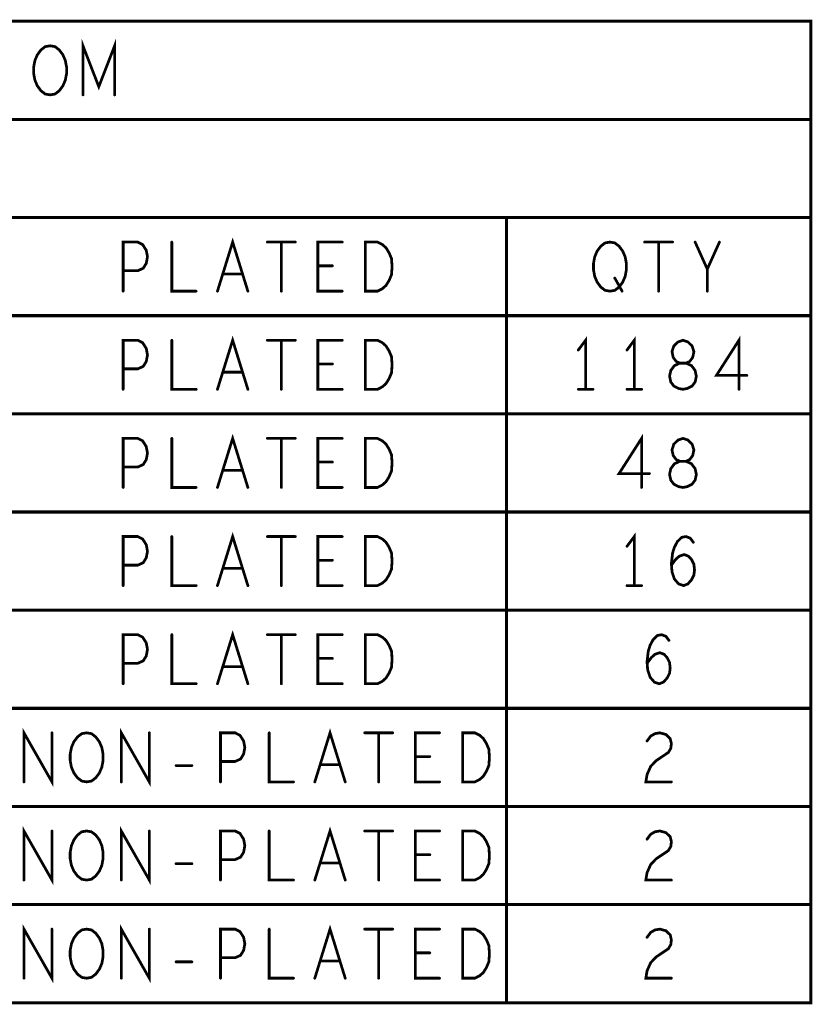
# Model space of a CAD drawing. Extents: x -1 to 10.1, y -2.5 to 8.
# Tile 19 of 38: x 4.3 to 6.3, y 5.5 to 8. Entities that reach past the tile are written whole.
import ezdxf

# ---------------------------------------------------------------- set-up
doc = ezdxf.new("R2010")
doc.units = 0
doc.layers.get('0').update_dxf_attribs({"color": 3, "linetype": 'CONTINUOUS'})

# ---------------------------------------------------------------- blocks, each defined once
blk = doc.blocks.new('PAD_R1')
at = {"const_width": 0.5}
blk.add_lwpolyline([(0.25, 0, 1), (-0.25, 0, 1)], format="xyb", close=True, dxfattribs=at)

msp = doc.modelspace()

# ---------------------------------------------------------------- linework, layer by layer
for points, const_width in [([(-0.451, 5.459), (-0.451, 7.959), (6.276, 7.959), (6.276, 5.459)], 0.008), ([(4.3385, 7.7715), (4.3261, 7.77358), (4.31525, 7.78191), (4.30595, 7.79442), (4.29975, 7.809), (4.29665, 7.82567), (4.29665, 7.84233), (4.29975, 7.859), (4.30595, 7.87358), (4.31525, 7.88608), (4.3261, 7.89442), (4.3385, 7.8965), (4.3509, 7.89442), (4.36175, 7.88608), (4.37105, 7.87358), (4.37725, 7.859), (4.38035, 7.84233), (4.38035, 7.82567), (4.37725, 7.809), (4.37105, 7.79442), (4.36175, 7.78191), (4.3509, 7.77358)], 0.007), ([(5.1414, 7.2715), (5.1414, 7.3965), (5.1724, 7.3965), (5.1848, 7.39025), (5.1941, 7.38192), (5.20185, 7.36942), (5.20805, 7.35483), (5.2096, 7.334), (5.20805, 7.31317), (5.20185, 7.29858), (5.1941, 7.28608), (5.1848, 7.27775), (5.1724, 7.2715)], 0.007), ([(5.7645, 7.2715), (5.7521, 7.27358), (5.74125, 7.28191), (5.73195, 7.29442), (5.72575, 7.309), (5.72265, 7.32567), (5.72265, 7.34233), (5.72575, 7.359), (5.73195, 7.37358), (5.74125, 7.38608), (5.7521, 7.39442), (5.7645, 7.3965), (5.7769, 7.39442), (5.78775, 7.38608), (5.79705, 7.37358), (5.80325, 7.359), (5.80635, 7.34233), (5.80635, 7.32567), (5.80325, 7.309), (5.79705, 7.29442), (5.78775, 7.28191), (5.7769, 7.27358)], 0.007), ([(5.1414, 7.0215), (5.1414, 7.1465), (5.1724, 7.1465), (5.1848, 7.14025), (5.1941, 7.13192), (5.20185, 7.11942), (5.20805, 7.10483), (5.2096, 7.084), (5.20805, 7.06317), (5.20185, 7.04858), (5.1941, 7.03608), (5.1848, 7.02775), (5.1724, 7.0215)], 0.007), ([(5.9505, 7.0215), (5.96135, 7.02358), (5.97375, 7.02983), (5.9815, 7.04025), (5.9846, 7.05483), (5.9815, 7.06941), (5.9722, 7.08192), (5.95825, 7.08817), (5.94275, 7.08817), (5.93345, 7.09233), (5.9257, 7.10275), (5.9226, 7.11733), (5.92725, 7.13192), (5.9381, 7.14233), (5.9505, 7.1465), (5.9629, 7.14233), (5.97375, 7.13192), (5.9784, 7.11733), (5.9753, 7.10275), (5.96755, 7.09233), (5.95825, 7.08817), (5.94275, 7.08817), (5.9288, 7.08192), (5.9195, 7.06941), (5.9164, 7.05483), (5.9195, 7.04025), (5.92725, 7.02983), (5.93965, 7.02358)], 0.007), ([(5.1414, 6.7715), (5.1414, 6.8965), (5.1724, 6.8965), (5.1848, 6.89025), (5.1941, 6.88192), (5.20185, 6.86942), (5.20805, 6.85483), (5.2096, 6.834), (5.20805, 6.81317), (5.20185, 6.79858), (5.1941, 6.78608), (5.1848, 6.77775), (5.1724, 6.7715)], 0.007), ([(5.9505, 6.7715), (5.96135, 6.77358), (5.97375, 6.77983), (5.9815, 6.79025), (5.9846, 6.80483), (5.9815, 6.81941), (5.9722, 6.83192), (5.95825, 6.83817), (5.94275, 6.83817), (5.93345, 6.84233), (5.9257, 6.85275), (5.9226, 6.86733), (5.92725, 6.88192), (5.9381, 6.89233), (5.9505, 6.8965), (5.9629, 6.89233), (5.97375, 6.88192), (5.9784, 6.86733), (5.9753, 6.85275), (5.96755, 6.84233), (5.95825, 6.83817), (5.94275, 6.83817), (5.9288, 6.83192), (5.9195, 6.81941), (5.9164, 6.80483), (5.9195, 6.79025), (5.92725, 6.77983), (5.93965, 6.77358)], 0.007), ([(5.1414, 6.5215), (5.1414, 6.6465), (5.1724, 6.6465), (5.1848, 6.64025), (5.1941, 6.63192), (5.20185, 6.61942), (5.20805, 6.60483), (5.2096, 6.584), (5.20805, 6.56317), (5.20185, 6.54858), (5.1941, 6.53608), (5.1848, 6.52775), (5.1724, 6.5215)], 0.007), ([(5.1414, 6.2715), (5.1414, 6.3965), (5.1724, 6.3965), (5.1848, 6.39025), (5.1941, 6.38192), (5.20185, 6.36942), (5.20805, 6.35483), (5.2096, 6.334), (5.20805, 6.31317), (5.20185, 6.29858), (5.1941, 6.28608), (5.1848, 6.27775), (5.1724, 6.2715)], 0.007), ([(4.4315, 6.0215), (4.4191, 6.02358), (4.40825, 6.03191), (4.39895, 6.04442), (4.39275, 6.059), (4.38965, 6.07567), (4.38965, 6.09233), (4.39275, 6.109), (4.39895, 6.12358), (4.40825, 6.13608), (4.4191, 6.14442), (4.4315, 6.1465), (4.4439, 6.14442), (4.45475, 6.13608), (4.46405, 6.12358), (4.47025, 6.109), (4.47335, 6.09233), (4.47335, 6.07567), (4.47025, 6.059), (4.46405, 6.04442), (4.45475, 6.03191), (4.4439, 6.02358)], 0.007), ([(5.3894, 6.0215), (5.3894, 6.1465), (5.4204, 6.1465), (5.4328, 6.14025), (5.4421, 6.13192), (5.44985, 6.11942), (5.45605, 6.10483), (5.4576, 6.084), (5.45605, 6.06317), (5.44985, 6.04858), (5.4421, 6.03608), (5.4328, 6.02775), (5.4204, 6.0215)], 0.007), ([(4.4315, 5.7715), (4.4191, 5.77358), (4.40825, 5.78191), (4.39895, 5.79442), (4.39275, 5.809), (4.38965, 5.82567), (4.38965, 5.84233), (4.39275, 5.859), (4.39895, 5.87358), (4.40825, 5.88608), (4.4191, 5.89442), (4.4315, 5.8965), (4.4439, 5.89442), (4.45475, 5.88608), (4.46405, 5.87358), (4.47025, 5.859), (4.47335, 5.84233), (4.47335, 5.82567), (4.47025, 5.809), (4.46405, 5.79442), (4.45475, 5.78191), (4.4439, 5.77358)], 0.007), ([(5.3894, 5.7715), (5.3894, 5.8965), (5.4204, 5.8965), (5.4328, 5.89025), (5.4421, 5.88192), (5.44985, 5.86942), (5.45605, 5.85483), (5.4576, 5.834), (5.45605, 5.81317), (5.44985, 5.79858), (5.4421, 5.78608), (5.4328, 5.77775), (5.4204, 5.7715)], 0.007), ([(4.4315, 5.5215), (4.4191, 5.52358), (4.40825, 5.53191), (4.39895, 5.54442), (4.39275, 5.559), (4.38965, 5.57567), (4.38965, 5.59233), (4.39275, 5.609), (4.39895, 5.62358), (4.40825, 5.63608), (4.4191, 5.64442), (4.4315, 5.6465), (4.4439, 5.64442), (4.45475, 5.63608), (4.46405, 5.62358), (4.47025, 5.609), (4.47335, 5.59233), (4.47335, 5.57567), (4.47025, 5.559), (4.46405, 5.54442), (4.45475, 5.53191), (4.4439, 5.52358)], 0.007), ([(5.3894, 5.5215), (5.3894, 5.6465), (5.4204, 5.6465), (5.4328, 5.64025), (5.4421, 5.63192), (5.44985, 5.61942), (5.45605, 5.60483), (5.4576, 5.584), (5.45605, 5.56317), (5.44985, 5.54858), (5.4421, 5.53608), (5.4328, 5.52775), (5.4204, 5.5215)], 0.007)]:
    msp.add_lwpolyline(points, close=True, dxfattribs=dict(const_width=const_width))
for points, const_width in [([(4.4222, 7.7715), (4.4222, 7.8965), (4.4625, 7.79233), (4.5028, 7.8965), (4.5028, 7.7715)], 0.007), ([(-0.451, 7.709), (6.276, 7.709)], 0.008), ([(-0.451, 7.459), (6.276, 7.459)], 0.008), ([(5.501, 7.459), (5.501, 5.459)], 0.008), ([(4.5245, 7.2715), (4.5245, 7.3965), (4.5617, 7.3965), (4.5741, 7.39025), (4.5834, 7.37567), (4.5865, 7.359), (4.5834, 7.34233), (4.57565, 7.32983), (4.5617, 7.32358), (4.5245, 7.32358)], 0.007), ([(4.6485, 7.3965), (4.6485, 7.2715), (4.7105, 7.2715)], 0.007), ([(4.76475, 7.2715), (4.8035, 7.3965), (4.84225, 7.2715)], 0.007), ([(4.89185, 7.3965), (4.96315, 7.3965)], 0.007), ([(4.9275, 7.3965), (4.9275, 7.2715)], 0.007), ([(5.0825, 7.2715), (5.0205, 7.2715), (5.0205, 7.3965), (5.0825, 7.3965)], 0.007), ([(5.85285, 7.3965), (5.92415, 7.3965)], 0.007), ([(5.8885, 7.3965), (5.8885, 7.2715)], 0.007), ([(6.0125, 7.2715), (6.0125, 7.32775), (5.9815, 7.3965)], 0.007), ([(6.0435, 7.3965), (6.0125, 7.32775)], 0.007), ([(5.0577, 7.33608), (5.0205, 7.33608)], 0.007), ([(4.8283, 7.31525), (4.7787, 7.31525)], 0.007), ([(5.7769, 7.30483), (5.7955, 7.2715)], 0.007), ([(-0.451, 7.209), (6.276, 7.209)], 0.008), ([(4.5245, 7.0215), (4.5245, 7.1465), (4.5617, 7.1465), (4.5741, 7.14025), (4.5834, 7.12567), (4.5865, 7.109), (4.5834, 7.09233), (4.57565, 7.07983), (4.5617, 7.07358), (4.5245, 7.07358)], 0.007), ([(4.6485, 7.1465), (4.6485, 7.0215), (4.7105, 7.0215)], 0.007), ([(4.76475, 7.0215), (4.8035, 7.1465), (4.84225, 7.0215)], 0.007), ([(4.89185, 7.1465), (4.96315, 7.1465)], 0.007), ([(4.9275, 7.1465), (4.9275, 7.0215)], 0.007), ([(5.0825, 7.0215), (5.0205, 7.0215), (5.0205, 7.1465), (5.0825, 7.1465)], 0.007), ([(5.7025, 7.0215), (5.7025, 7.1465), (5.6839, 7.1215)], 0.007), ([(5.8265, 7.0215), (5.8265, 7.1465), (5.8079, 7.1215)], 0.007), ([(6.0931, 7.0215), (6.0931, 7.1465), (6.03575, 7.05692), (6.11325, 7.05692)], 0.007), ([(5.0577, 7.08608), (5.0205, 7.08608)], 0.007), ([(4.8283, 7.06525), (4.7787, 7.06525)], 0.007), ([(5.6839, 7.0215), (5.7211, 7.0215)], 0.007), ([(5.8079, 7.0215), (5.8451, 7.0215)], 0.007), ([(-0.451, 6.959), (6.276, 6.959)], 0.008), ([(4.5245, 6.7715), (4.5245, 6.8965), (4.5617, 6.8965), (4.5741, 6.89025), (4.5834, 6.87567), (4.5865, 6.859), (4.5834, 6.84233), (4.57565, 6.82983), (4.5617, 6.82358), (4.5245, 6.82358)], 0.007), ([(4.6485, 6.8965), (4.6485, 6.7715), (4.7105, 6.7715)], 0.007), ([(4.76475, 6.7715), (4.8035, 6.8965), (4.84225, 6.7715)], 0.007), ([(4.89185, 6.8965), (4.96315, 6.8965)], 0.007), ([(4.9275, 6.8965), (4.9275, 6.7715)], 0.007), ([(5.0825, 6.7715), (5.0205, 6.7715), (5.0205, 6.8965), (5.0825, 6.8965)], 0.007), ([(5.8451, 6.7715), (5.8451, 6.8965), (5.78775, 6.80692), (5.86525, 6.80692)], 0.007), ([(5.0577, 6.83608), (5.0205, 6.83608)], 0.007), ([(4.8283, 6.81525), (4.7787, 6.81525)], 0.007), ([(-0.451, 6.709), (6.276, 6.709)], 0.008), ([(4.5245, 6.5215), (4.5245, 6.6465), (4.5617, 6.6465), (4.5741, 6.64025), (4.5834, 6.62567), (4.5865, 6.609), (4.5834, 6.59233), (4.57565, 6.57983), (4.5617, 6.57358), (4.5245, 6.57358)], 0.007), ([(4.6485, 6.6465), (4.6485, 6.5215), (4.7105, 6.5215)], 0.007), ([(4.76475, 6.5215), (4.8035, 6.6465), (4.84225, 6.5215)], 0.007), ([(4.89185, 6.6465), (4.96315, 6.6465)], 0.007), ([(4.9275, 6.6465), (4.9275, 6.5215)], 0.007), ([(5.0825, 6.5215), (5.0205, 6.5215), (5.0205, 6.6465), (5.0825, 6.6465)], 0.007), ([(5.8265, 6.5215), (5.8265, 6.6465), (5.8079, 6.6215)], 0.007), ([(5.92105, 6.57358), (5.9319, 6.58817), (5.9412, 6.5965), (5.9536, 6.60066), (5.96445, 6.5965), (5.9722, 6.58817), (5.9784, 6.57567), (5.97995, 6.56108), (5.9784, 6.54858), (5.9722, 6.53608), (5.9629, 6.52567), (5.95205, 6.5215), (5.93965, 6.52567), (5.9288, 6.53816), (5.9226, 6.55692), (5.92105, 6.57775), (5.92415, 6.60483), (5.9288, 6.61942), (5.93655, 6.634), (5.9474, 6.64442), (5.95825, 6.6465), (5.9691, 6.64233), (5.97685, 6.63192)], 0.007), ([(5.0577, 6.58608), (5.0205, 6.58608)], 0.007), ([(4.8283, 6.56525), (4.7787, 6.56525)], 0.007), ([(5.8079, 6.5215), (5.8451, 6.5215)], 0.007), ([(-0.451, 6.459), (6.276, 6.459)], 0.008), ([(4.5245, 6.2715), (4.5245, 6.3965), (4.5617, 6.3965), (4.5741, 6.39025), (4.5834, 6.37567), (4.5865, 6.359), (4.5834, 6.34233), (4.57565, 6.32983), (4.5617, 6.32358), (4.5245, 6.32358)], 0.007), ([(4.6485, 6.3965), (4.6485, 6.2715), (4.7105, 6.2715)], 0.007), ([(4.76475, 6.2715), (4.8035, 6.3965), (4.84225, 6.2715)], 0.007), ([(4.89185, 6.3965), (4.96315, 6.3965)], 0.007), ([(4.9275, 6.3965), (4.9275, 6.2715)], 0.007), ([(5.0825, 6.2715), (5.0205, 6.2715), (5.0205, 6.3965), (5.0825, 6.3965)], 0.007), ([(5.85905, 6.32358), (5.8699, 6.33817), (5.8792, 6.3465), (5.8916, 6.35066), (5.90245, 6.3465), (5.9102, 6.33817), (5.9164, 6.32567), (5.91795, 6.31108), (5.9164, 6.29858), (5.9102, 6.28608), (5.9009, 6.27567), (5.89005, 6.2715), (5.87765, 6.27567), (5.8668, 6.28816), (5.8606, 6.30692), (5.85905, 6.32775), (5.86215, 6.35483), (5.8668, 6.36942), (5.87455, 6.384), (5.8854, 6.39442), (5.89625, 6.3965), (5.9071, 6.39233), (5.91485, 6.38192)], 0.007), ([(5.0577, 6.33608), (5.0205, 6.33608)], 0.007), ([(4.8283, 6.31525), (4.7787, 6.31525)], 0.007), ([(-0.451, 6.209), (6.276, 6.209)], 0.008), ([(4.27185, 6.0215), (4.27185, 6.1465), (4.34315, 6.0215), (4.34315, 6.1465)], 0.007), ([(4.51985, 6.0215), (4.51985, 6.1465), (4.59115, 6.0215), (4.59115, 6.1465)], 0.007), ([(4.7725, 6.0215), (4.7725, 6.1465), (4.8097, 6.1465), (4.8221, 6.14025), (4.8314, 6.12567), (4.8345, 6.109), (4.8314, 6.09233), (4.82365, 6.07983), (4.8097, 6.07358), (4.7725, 6.07358)], 0.007), ([(4.8965, 6.1465), (4.8965, 6.0215), (4.9585, 6.0215)], 0.007), ([(5.01275, 6.0215), (5.0515, 6.1465), (5.09025, 6.0215)], 0.007), ([(5.13985, 6.1465), (5.21115, 6.1465)], 0.007), ([(5.1755, 6.1465), (5.1755, 6.0215)], 0.007), ([(5.3305, 6.0215), (5.2685, 6.0215), (5.2685, 6.1465), (5.3305, 6.1465)], 0.007), ([(5.85905, 6.12567), (5.86835, 6.13816), (5.8792, 6.14442), (5.8916, 6.1465), (5.9071, 6.14233), (5.91795, 6.13192), (5.92105, 6.11942), (5.9195, 6.10691), (5.9133, 6.0965), (5.8823, 6.07567), (5.86835, 6.06108), (5.85905, 6.04025), (5.85595, 6.0215), (5.92105, 6.0215)], 0.007), ([(5.3057, 6.08608), (5.2685, 6.08608)], 0.007), ([(4.65935, 6.06317), (4.69965, 6.06317)], 0.007), ([(5.0763, 6.06525), (5.0267, 6.06525)], 0.007), ([(-0.451, 5.959), (6.276, 5.959)], 0.008), ([(4.27185, 5.7715), (4.27185, 5.8965), (4.34315, 5.7715), (4.34315, 5.8965)], 0.007), ([(4.51985, 5.7715), (4.51985, 5.8965), (4.59115, 5.7715), (4.59115, 5.8965)], 0.007), ([(4.7725, 5.7715), (4.7725, 5.8965), (4.8097, 5.8965), (4.8221, 5.89025), (4.8314, 5.87567), (4.8345, 5.859), (4.8314, 5.84233), (4.82365, 5.82983), (4.8097, 5.82358), (4.7725, 5.82358)], 0.007), ([(4.8965, 5.8965), (4.8965, 5.7715), (4.9585, 5.7715)], 0.007), ([(5.01275, 5.7715), (5.0515, 5.8965), (5.09025, 5.7715)], 0.007), ([(5.13985, 5.8965), (5.21115, 5.8965)], 0.007), ([(5.1755, 5.8965), (5.1755, 5.7715)], 0.007), ([(5.3305, 5.7715), (5.2685, 5.7715), (5.2685, 5.8965), (5.3305, 5.8965)], 0.007), ([(5.85905, 5.87567), (5.86835, 5.88816), (5.8792, 5.89442), (5.8916, 5.8965), (5.9071, 5.89233), (5.91795, 5.88192), (5.92105, 5.86942), (5.9195, 5.85691), (5.9133, 5.8465), (5.8823, 5.82567), (5.86835, 5.81108), (5.85905, 5.79025), (5.85595, 5.7715), (5.92105, 5.7715)], 0.007), ([(5.0763, 5.81525), (5.0267, 5.81525)], 0.007), ([(5.3057, 5.83608), (5.2685, 5.83608)], 0.007), ([(4.65935, 5.81317), (4.69965, 5.81317)], 0.007), ([(-0.451, 5.709), (6.276, 5.709)], 0.008), ([(4.27185, 5.5215), (4.27185, 5.6465), (4.34315, 5.5215), (4.34315, 5.6465)], 0.007), ([(4.51985, 5.5215), (4.51985, 5.6465), (4.59115, 5.5215), (4.59115, 5.6465)], 0.007), ([(4.7725, 5.5215), (4.7725, 5.6465), (4.8097, 5.6465), (4.8221, 5.64025), (4.8314, 5.62567), (4.8345, 5.609), (4.8314, 5.59233), (4.82365, 5.57983), (4.8097, 5.57358), (4.7725, 5.57358)], 0.007), ([(4.8965, 5.6465), (4.8965, 5.5215), (4.9585, 5.5215)], 0.007), ([(5.01275, 5.5215), (5.0515, 5.6465), (5.09025, 5.5215)], 0.007), ([(5.13985, 5.6465), (5.21115, 5.6465)], 0.007), ([(5.1755, 5.6465), (5.1755, 5.5215)], 0.007), ([(5.3305, 5.5215), (5.2685, 5.5215), (5.2685, 5.6465), (5.3305, 5.6465)], 0.007), ([(5.85905, 5.62567), (5.86835, 5.63816), (5.8792, 5.64442), (5.8916, 5.6465), (5.9071, 5.64233), (5.91795, 5.63192), (5.92105, 5.61942), (5.9195, 5.60691), (5.9133, 5.5965), (5.8823, 5.57567), (5.86835, 5.56108), (5.85905, 5.54025), (5.85595, 5.5215), (5.92105, 5.5215)], 0.007), ([(5.0763, 5.56525), (5.0267, 5.56525)], 0.007), ([(5.3057, 5.58608), (5.2685, 5.58608)], 0.007), ([(4.65935, 5.56317), (4.69965, 5.56317)], 0.007)]:
    msp.add_lwpolyline(points, dxfattribs=dict(const_width=const_width))

# ---------------------------------------------------------------- block references
for p, xscale, yscale in [((4.4222, 7.7715), 0.007, 0.007), ((4.5028, 7.7715), 0.007, 0.007), ((6.276, 7.709), 0.008, 0.008), ((5.501, 7.459), 0.008, 0.008), ((6.276, 7.459), 0.008, 0.008), ((4.6485, 7.3965), 0.007, 0.007), ((4.89185, 7.3965), 0.007, 0.007), ((4.9275, 7.3965), 0.007, 0.007), ((4.96315, 7.3965), 0.007, 0.007), ((5.0825, 7.3965), 0.007, 0.007), ((5.85285, 7.3965), 0.007, 0.007), ((5.8885, 7.3965), 0.007, 0.007), ((5.92415, 7.3965), 0.007, 0.007), ((5.9815, 7.3965), 0.007, 0.007), ((6.0435, 7.3965), 0.007, 0.007), ((4.5245, 7.32358), 0.007, 0.007), ((5.0205, 7.33608), 0.007, 0.007), ((5.0577, 7.33608), 0.007, 0.007), ((6.0125, 7.32775), 0.007, 0.007), ((4.7787, 7.31525), 0.007, 0.007), ((4.8283, 7.31525), 0.007, 0.007), ((5.7769, 7.30483), 0.007, 0.007), ((4.5245, 7.2715), 0.007, 0.007), ((4.7105, 7.2715), 0.007, 0.007), ((4.76475, 7.2715), 0.007, 0.007), ((4.84225, 7.2715), 0.007, 0.007), ((4.9275, 7.2715), 0.007, 0.007), ((5.0825, 7.2715), 0.007, 0.007), ((5.7955, 7.2715), 0.007, 0.007), ((5.8885, 7.2715), 0.007, 0.007), ((6.0125, 7.2715), 0.007, 0.007), ((6.276, 7.209), 0.008, 0.008), ((4.6485, 7.1465), 0.007, 0.007), ((4.89185, 7.1465), 0.007, 0.007), ((4.9275, 7.1465), 0.007, 0.007), ((4.96315, 7.1465), 0.007, 0.007), ((5.0825, 7.1465), 0.007, 0.007), ((5.6839, 7.1215), 0.007, 0.007), ((5.8079, 7.1215), 0.007, 0.007), ((4.5245, 7.07358), 0.007, 0.007), ((5.0205, 7.08608), 0.007, 0.007), ((5.0577, 7.08608), 0.007, 0.007), ((4.7787, 7.06525), 0.007, 0.007), ((4.8283, 7.06525), 0.007, 0.007), ((6.11325, 7.05692), 0.007, 0.007), ((4.5245, 7.0215), 0.007, 0.007), ((4.7105, 7.0215), 0.007, 0.007), ((4.76475, 7.0215), 0.007, 0.007), ((4.84225, 7.0215), 0.007, 0.007), ((4.9275, 7.0215), 0.007, 0.007), ((5.0825, 7.0215), 0.007, 0.007), ((5.6839, 7.0215), 0.007, 0.007), ((5.7025, 7.0215), 0.007, 0.007), ((5.7211, 7.0215), 0.007, 0.007), ((5.8079, 7.0215), 0.007, 0.007), ((5.8265, 7.0215), 0.007, 0.007), ((5.8451, 7.0215), 0.007, 0.007), ((6.0931, 7.0215), 0.007, 0.007), ((6.276, 6.959), 0.008, 0.008), ((4.6485, 6.8965), 0.007, 0.007), ((4.89185, 6.8965), 0.007, 0.007), ((4.9275, 6.8965), 0.007, 0.007), ((4.96315, 6.8965), 0.007, 0.007), ((5.0825, 6.8965), 0.007, 0.007), ((4.5245, 6.82358), 0.007, 0.007), ((5.0205, 6.83608), 0.007, 0.007), ((5.0577, 6.83608), 0.007, 0.007), ((4.7787, 6.81525), 0.007, 0.007), ((4.8283, 6.81525), 0.007, 0.007), ((5.86525, 6.80692), 0.007, 0.007), ((4.5245, 6.7715), 0.007, 0.007), ((4.7105, 6.7715), 0.007, 0.007), ((4.76475, 6.7715), 0.007, 0.007), ((4.84225, 6.7715), 0.007, 0.007), ((4.9275, 6.7715), 0.007, 0.007), ((5.0825, 6.7715), 0.007, 0.007), ((5.8451, 6.7715), 0.007, 0.007), ((6.276, 6.709), 0.008, 0.008), ((4.6485, 6.6465), 0.007, 0.007), ((4.89185, 6.6465), 0.007, 0.007), ((4.9275, 6.6465), 0.007, 0.007), ((4.96315, 6.6465), 0.007, 0.007), ((5.0825, 6.6465), 0.007, 0.007), ((5.8079, 6.6215), 0.007, 0.007), ((5.97685, 6.63192), 0.007, 0.007), ((4.5245, 6.57358), 0.007, 0.007), ((5.0205, 6.58608), 0.007, 0.007), ((5.0577, 6.58608), 0.007, 0.007), ((5.92105, 6.57358), 0.007, 0.007), ((4.7787, 6.56525), 0.007, 0.007), ((4.8283, 6.56525), 0.007, 0.007), ((4.5245, 6.5215), 0.007, 0.007), ((4.7105, 6.5215), 0.007, 0.007), ((4.76475, 6.5215), 0.007, 0.007), ((4.84225, 6.5215), 0.007, 0.007), ((4.9275, 6.5215), 0.007, 0.007), ((5.0825, 6.5215), 0.007, 0.007), ((5.8079, 6.5215), 0.007, 0.007), ((5.8265, 6.5215), 0.007, 0.007), ((5.8451, 6.5215), 0.007, 0.007), ((6.276, 6.459), 0.008, 0.008), ((4.6485, 6.3965), 0.007, 0.007), ((4.89185, 6.3965), 0.007, 0.007), ((4.9275, 6.3965), 0.007, 0.007), ((4.96315, 6.3965), 0.007, 0.007), ((5.0825, 6.3965), 0.007, 0.007), ((5.91485, 6.38192), 0.007, 0.007), ((4.5245, 6.32358), 0.007, 0.007), ((5.0205, 6.33608), 0.007, 0.007), ((5.0577, 6.33608), 0.007, 0.007), ((5.85905, 6.32358), 0.007, 0.007), ((4.7787, 6.31525), 0.007, 0.007), ((4.8283, 6.31525), 0.007, 0.007), ((4.5245, 6.2715), 0.007, 0.007), ((4.7105, 6.2715), 0.007, 0.007), ((4.76475, 6.2715), 0.007, 0.007), ((4.84225, 6.2715), 0.007, 0.007), ((4.9275, 6.2715), 0.007, 0.007), ((5.0825, 6.2715), 0.007, 0.007), ((6.276, 6.209), 0.008, 0.008), ((4.34315, 6.1465), 0.007, 0.007), ((4.59115, 6.1465), 0.007, 0.007), ((4.8965, 6.1465), 0.007, 0.007), ((5.13985, 6.1465), 0.007, 0.007), ((5.1755, 6.1465), 0.007, 0.007), ((5.21115, 6.1465), 0.007, 0.007), ((5.3305, 6.1465), 0.007, 0.007), ((5.85905, 6.12567), 0.007, 0.007), ((4.7725, 6.07358), 0.007, 0.007), ((5.2685, 6.08608), 0.007, 0.007), ((5.3057, 6.08608), 0.007, 0.007), ((4.65935, 6.06317), 0.007, 0.007), ((4.69965, 6.06317), 0.007, 0.007), ((5.0267, 6.06525), 0.007, 0.007), ((5.0763, 6.06525), 0.007, 0.007), ((4.27185, 6.0215), 0.007, 0.007), ((4.51985, 6.0215), 0.007, 0.007), ((4.7725, 6.0215), 0.007, 0.007), ((4.9585, 6.0215), 0.007, 0.007), ((5.01275, 6.0215), 0.007, 0.007), ((5.09025, 6.0215), 0.007, 0.007), ((5.1755, 6.0215), 0.007, 0.007), ((5.3305, 6.0215), 0.007, 0.007), ((5.92105, 6.0215), 0.007, 0.007), ((6.276, 5.959), 0.008, 0.008), ((4.34315, 5.8965), 0.007, 0.007), ((4.59115, 5.8965), 0.007, 0.007), ((4.8965, 5.8965), 0.007, 0.007), ((5.13985, 5.8965), 0.007, 0.007), ((5.1755, 5.8965), 0.007, 0.007), ((5.21115, 5.8965), 0.007, 0.007), ((5.3305, 5.8965), 0.007, 0.007), ((5.85905, 5.87567), 0.007, 0.007), ((4.7725, 5.82358), 0.007, 0.007), ((5.0267, 5.81525), 0.007, 0.007), ((5.0763, 5.81525), 0.007, 0.007), ((5.2685, 5.83608), 0.007, 0.007), ((5.3057, 5.83608), 0.007, 0.007), ((4.65935, 5.81317), 0.007, 0.007), ((4.69965, 5.81317), 0.007, 0.007), ((4.27185, 5.7715), 0.007, 0.007), ((4.51985, 5.7715), 0.007, 0.007), ((4.7725, 5.7715), 0.007, 0.007), ((4.9585, 5.7715), 0.007, 0.007), ((5.01275, 5.7715), 0.007, 0.007), ((5.09025, 5.7715), 0.007, 0.007), ((5.1755, 5.7715), 0.007, 0.007), ((5.3305, 5.7715), 0.007, 0.007), ((5.92105, 5.7715), 0.007, 0.007), ((6.276, 5.709), 0.008, 0.008), ((4.34315, 5.6465), 0.007, 0.007), ((4.59115, 5.6465), 0.007, 0.007), ((4.8965, 5.6465), 0.007, 0.007), ((5.13985, 5.6465), 0.007, 0.007), ((5.1755, 5.6465), 0.007, 0.007), ((5.21115, 5.6465), 0.007, 0.007), ((5.3305, 5.6465), 0.007, 0.007), ((5.85905, 5.62567), 0.007, 0.007), ((4.7725, 5.57358), 0.007, 0.007), ((5.0267, 5.56525), 0.007, 0.007), ((5.0763, 5.56525), 0.007, 0.007), ((5.2685, 5.58608), 0.007, 0.007), ((5.3057, 5.58608), 0.007, 0.007), ((4.65935, 5.56317), 0.007, 0.007), ((4.69965, 5.56317), 0.007, 0.007), ((4.27185, 5.5215), 0.007, 0.007), ((4.51985, 5.5215), 0.007, 0.007), ((4.7725, 5.5215), 0.007, 0.007), ((4.9585, 5.5215), 0.007, 0.007), ((5.01275, 5.5215), 0.007, 0.007), ((5.09025, 5.5215), 0.007, 0.007), ((5.1755, 5.5215), 0.007, 0.007), ((5.3305, 5.5215), 0.007, 0.007), ((5.92105, 5.5215), 0.007, 0.007), ((5.501, 5.459), 0.008, 0.008)]:
    msp.add_blockref('PAD_R1', p, dxfattribs=dict(xscale=xscale, yscale=yscale))

doc.saveas('drawing.dxf')
